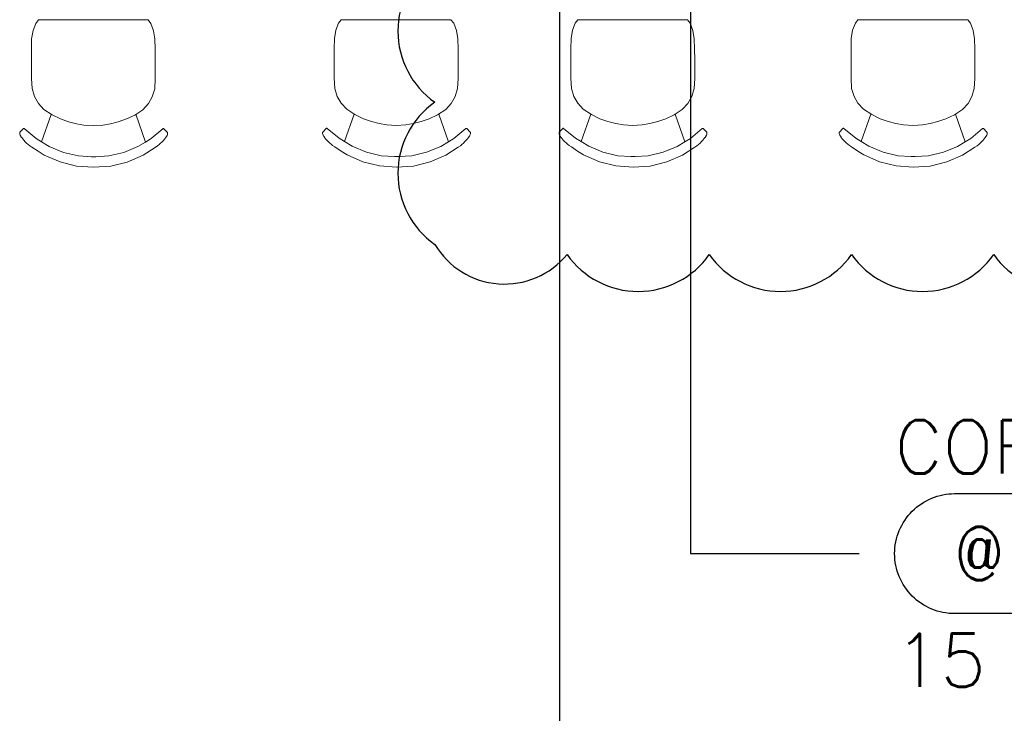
# Model space of a CAD drawing. Extents: x -750 to 58062, y -2404 to 18333.
# Tile 12 of 91: x 8740 to 11510, y 4282 to 6233. Entities that reach past the tile are written whole.
import ezdxf
from ezdxf.enums import TextEntityAlignment as Align

# ---------------------------------------------------------------- set-up
doc = ezdxf.new("R2010")
doc.units = 0
doc.header["$MEASUREMENT"] = 0
doc.layers.add('GREY SCALE', color=9, linetype='Continuous', lineweight=0, true_color=0x808080)
doc.layers.add('GREYSCALE', color=9, linetype='Continuous', lineweight=0, true_color=0x808080)
for name, color, linetype in [('LINE', 7, 'Continuous'), ('PLUMBING-DW-TR-LVL-TAG', 7, 'Continuous'), ('TAG', 7, 'Continuous')]:
    doc.layers.add(name, color=color, linetype=linetype)
doc.styles.add('Oswald Light', font='txt')
doc.styles.add('ROMANS-100', font='romans.shx', dxfattribs={"width": 0.8})
doc.styles.get("Standard").update_dxf_attribs({"font": 'arial.ttf', "width": 0.8})
doc.dimstyles.new('MDS-50', dxfattribs={"dimtxt": 100, "dimasz": 100, "dimexe": 50, "dimexo": 50, "dimgap": 25, "dimtad": 1, "dimdec": 0, "dimtxsty": 'Oswald Light', "dimcen": 0, "dimdle": 1.5875, "dimazin": 0, "dimtfac": 1, "dimtdec": 0, "dimtix": 1, "dimtmove": 0, "dimatfit": 0, "dimfxl": 1, "dimfrac": 2, "dimtolj": 1, "dimarcsym": 0})

# ---------------------------------------------------------------- blocks, each defined once
blk = doc.blocks.new('FLOOR PLAN')
at = {"layer": 'GREYSCALE'}
for p, q in [((8792.9, 6232.3), (8785.6, 6222.8)), ((9101.5, 6232.3), (8792.9, 6232.3)), ((8793.4, 6232.9), (8793.1, 6232.6)), ((9101, 6232.9), (9101.3, 6232.6)), ((9101.5, 6232.3), (9109.1, 6222.4)), ((9644.8, 6232.9), (9637.5, 6223.5)), ((9953.5, 6232.9), (9644.8, 6232.9)), ((9953.5, 6232.9), (9961.1, 6223)), ((10310.1, 6232.9), (10302.8, 6223.5)), ((10618.8, 6232.9), (10310.1, 6232.9)), ((10618.8, 6232.9), (10626.4, 6223)), ((11098.4, 6232.9), (11091.1, 6223.5)), ((11407, 6232.9), (11098.4, 6232.9)), ((11407, 6232.9), (11414.7, 6223)), ((8785.6, 6222.8), (8777.9, 6202.5)), ((9109.1, 6222.4), (9116.9, 6202.1)), ((9637.5, 6223.5), (9629.8, 6203.2)), ((9961.1, 6223), (9968.9, 6202.7)), ((10302.8, 6223.5), (10295.1, 6203.2)), ((10626.4, 6223), (10634.2, 6202.7)), ((11091.1, 6223.5), (11083.4, 6203.2)), ((11414.7, 6223), (11422.5, 6202.7)), ((8774, 6179.3), (8773.2, 6151)), ((8777.9, 6202.5), (8774, 6179.3)), ((9116.9, 6202.1), (9120.8, 6178.9)), ((9120.8, 6178.9), (9121.7, 6150.6)), ((9626, 6180), (9625.2, 6151.7)), ((9629.8, 6203.2), (9626, 6180)), ((9968.9, 6202.7), (9972.7, 6179.5)), ((9972.7, 6179.5), (9973.6, 6151.2)), ((10291.3, 6180), (10290.5, 6151.7)), ((10295.1, 6203.2), (10291.3, 6180)), ((10634.2, 6202.7), (10638, 6179.5)), ((10638, 6179.5), (10638.9, 6151.2)), ((11079.6, 6180), (11078.8, 6151.7)), ((11083.4, 6203.2), (11079.6, 6180)), ((11422.5, 6202.7), (11426.3, 6179.5)), ((11426.3, 6179.5), (11427.2, 6151.2)), ((8773.2, 6151), (8773.3, 6119.7)), ((9121.7, 6150.6), (9121.7, 6119.3)), ((9625.2, 6151.7), (9625.2, 6120.3)), ((9973.6, 6151.2), (9973.7, 6119.9)), ((10290.5, 6151.7), (10290.5, 6120.3)), ((10638.9, 6151.2), (10639, 6119.9)), ((11078.8, 6151.7), (11078.8, 6120.3)), ((11427.2, 6151.2), (11427.3, 6119.9)), ((8773.3, 6119.7), (8773.3, 6119.3)), ((8773.3, 6067.8), (8773.3, 6119.3)), ((9121.7, 6119.3), (9121.7, 6118.8)), ((9121.7, 6118.8), (9121.8, 6092.3)), ((9625.2, 6120.3), (9625.2, 6119.9)), ((9625.3, 6068.4), (9625.2, 6119.9)), ((9973.7, 6119.9), (9973.7, 6119.5)), ((9973.7, 6119.5), (9973.7, 6092.9)), ((10290.5, 6120.3), (10290.5, 6119.9)), ((10290.6, 6068.4), (10290.5, 6119.9)), ((10639, 6119.9), (10639, 6119.5)), ((10639, 6119.5), (10639, 6092.9)), ((11078.8, 6120.3), (11078.8, 6119.9)), ((11078.9, 6068.4), (11078.8, 6119.9)), ((11427.3, 6119.9), (11427.3, 6119.5)), ((11427.3, 6119.5), (11427.3, 6092.9)), ((8773.3, 6067.8), (8775.1, 6039.2)), ((9121.8, 6067.4), (9120.1, 6038.7)), ((9121.8, 6092.3), (9121.8, 6092.1)), ((9121.8, 6067.4), (9121.8, 6092.1)), ((9625.3, 6068.4), (9627, 6039.8)), ((9973.7, 6068), (9972.1, 6039.3)), ((9973.7, 6092.9), (9973.7, 6092.7)), ((9973.7, 6068), (9973.7, 6092.7)), ((10290.6, 6068.4), (10292.3, 6039.8)), ((10639.1, 6068), (10637.4, 6039.3)), ((10639, 6092.9), (10639, 6092.7)), ((10639.1, 6068), (10639, 6092.7)), ((11078.9, 6068.4), (11080.6, 6039.8)), ((11427.3, 6068), (11425.6, 6039.3)), ((11427.3, 6092.9), (11427.3, 6092.7)), ((11427.3, 6068), (11427.3, 6092.7)), ((8775.1, 6039.2), (8781.8, 6016.9)), ((9120.1, 6038.7), (9113.4, 6016.5)), ((9627, 6039.8), (9633.8, 6017.5)), ((9972.1, 6039.3), (9965.4, 6017.1)), ((10292.3, 6039.8), (10299.1, 6017.5)), ((10637.4, 6039.3), (10630.7, 6017.1)), ((11080.6, 6039.8), (11087.4, 6017.5)), ((11425.6, 6039.3), (11419, 6017.1)), ((8781.8, 6016.9), (8792.8, 5997.4)), ((9113.4, 6016.5), (9102.5, 5997)), ((9633.8, 6017.5), (9644.8, 5998)), ((9965.4, 6017.1), (9954.4, 5997.6)), ((10299.1, 6017.5), (10310.1, 5998)), ((10630.7, 6017.1), (10619.7, 5997.6)), ((11087.4, 6017.5), (11098.4, 5998)), ((11419, 6017.1), (11408, 5997.6)), ((8792.8, 5997.4), (8808.5, 5980.3)), ((9102.5, 5997), (9086.8, 5980)), ((9644.8, 5998), (9660.5, 5981)), ((9954.4, 5997.6), (9938.8, 5980.6)), ((10310.1, 5998), (10325.8, 5981)), ((10619.7, 5997.6), (10604.1, 5980.6)), ((11098.4, 5998), (11114.1, 5981)), ((11408, 5997.6), (11392.4, 5980.6)), ((8829.3, 5966.8), (8802.1, 5889.5)), ((8808.5, 5980.3), (8831.5, 5965.3)), ((8831.5, 5965.3), (8855, 5954.1)), ((9040.4, 5953.9), (9063.9, 5965)), ((9063.9, 5965), (9086.8, 5980)), ((9066.9, 5967), (9094.5, 5889.1)), ((9681.2, 5967.4), (9654, 5890.2)), ((9660.5, 5981), (9683.4, 5966)), ((9683.4, 5966), (9707, 5954.7)), ((9707, 5954.7), (9729.6, 5946.6)), ((9892.3, 5954.5), (9915.9, 5965.7)), ((9915.9, 5965.7), (9938.8, 5980.6)), ((9918.9, 5967.6), (9946.4, 5889.8)), ((10346.5, 5967.4), (10319.3, 5890.2)), ((10325.8, 5981), (10348.7, 5966)), ((10348.7, 5966), (10372.3, 5954.7)), ((10372.3, 5954.7), (10394.9, 5946.6)), ((10557.6, 5954.5), (10581.2, 5965.7)), ((10581.2, 5965.7), (10604.1, 5980.6)), ((10584.2, 5967.6), (10611.7, 5889.8)), ((11134.8, 5967.4), (11107.6, 5890.2)), ((11114.1, 5981), (11137, 5966)), ((11137, 5966), (11160.6, 5954.7)), ((11160.6, 5954.7), (11183.2, 5946.6)), ((11345.9, 5954.5), (11369.5, 5965.7)), ((11369.5, 5965.7), (11392.4, 5980.6)), ((11372.5, 5967.6), (11400, 5889.8)), ((8750.6, 5926.8), (8751.5, 5927.3)), ((8751.5, 5927.3), (8752.4, 5927.4)), ((8752.4, 5927.4), (8753.3, 5926.9)), ((8855, 5954.1), (8877.7, 5946)), ((8877.7, 5946), (8899.8, 5940.2)), ((8899.8, 5940.2), (8921.1, 5936.8)), ((8921.1, 5936.8), (8947.7, 5935.3)), ((8947.7, 5935.3), (8974.3, 5936.7)), ((8974.3, 5936.7), (8995.7, 5940.1)), ((8995.7, 5940.1), (9017.8, 5945.8)), ((9017.8, 5945.8), (9040.4, 5953.9)), ((9602.6, 5927.5), (9592.8, 5916.9)), ((9602.6, 5927.5), (9603.4, 5928)), ((9603.4, 5928), (9604.4, 5928)), ((9604.4, 5928), (9605.2, 5927.5)), ((9605.2, 5927.5), (9638.6, 5899.5)), ((9729.6, 5946.6), (9751.7, 5940.9)), ((9751.7, 5940.9), (9773.1, 5937.4)), ((9773.1, 5937.4), (9799.7, 5935.9)), ((9799.7, 5935.9), (9826.3, 5937.4)), ((9826.3, 5937.4), (9847.6, 5940.8)), ((9847.6, 5940.8), (9869.7, 5946.4)), ((9869.7, 5946.4), (9892.3, 5954.5)), ((9996, 5927.5), (9995.2, 5927)), ((9997, 5927.5), (9996, 5927.5)), ((9997.9, 5926.9), (9997, 5927.5)), ((10267.9, 5927.5), (10258.1, 5916.9)), ((10267.9, 5927.5), (10268.7, 5928)), ((10268.7, 5928), (10269.7, 5928)), ((10269.7, 5928), (10270.5, 5927.5)), ((10270.5, 5927.5), (10303.9, 5899.5)), ((10394.9, 5946.6), (10417, 5940.9)), ((10417, 5940.9), (10438.4, 5937.4)), ((10438.4, 5937.4), (10465, 5935.9)), ((10465, 5935.9), (10491.6, 5937.4)), ((10491.6, 5937.4), (10513, 5940.8)), ((10513, 5940.8), (10535, 5946.4)), ((10535, 5946.4), (10557.6, 5954.5)), ((10661.4, 5927.5), (10660.5, 5927)), ((10662.3, 5927.5), (10661.4, 5927.5)), ((10663.2, 5926.9), (10662.3, 5927.5)), ((11056.2, 5927.5), (11046.4, 5916.9)), ((11056.2, 5927.5), (11057, 5928)), ((11057, 5928), (11058, 5928)), ((11058, 5928), (11058.8, 5927.5)), ((11058.8, 5927.5), (11092.2, 5899.5)), ((11183.2, 5946.6), (11205.3, 5940.9)), ((11205.3, 5940.9), (11226.7, 5937.4)), ((11226.7, 5937.4), (11253.3, 5935.9)), ((11253.3, 5935.9), (11279.9, 5937.4)), ((11279.9, 5937.4), (11301.2, 5940.8)), ((11301.2, 5940.8), (11323.3, 5946.4)), ((11323.3, 5946.4), (11345.9, 5954.5)), ((11449.6, 5927.5), (11448.8, 5927)), ((11450.6, 5927.5), (11449.6, 5927.5)), ((11451.4, 5926.9), (11450.6, 5927.5)), ((8740.8, 5916.3), (8740.4, 5915.4)), ((8740.4, 5915.4), (8740.4, 5913.1)), ((8740.4, 5913.1), (8740.4, 5912.1)), ((8740.4, 5912.1), (8740.7, 5910.4)), ((8740.7, 5910.4), (8741.7, 5908.1)), ((8750.6, 5926.8), (8740.8, 5916.3)), ((8741.7, 5908.1), (8743.3, 5905.2)), ((8743.8, 5904.5), (8743.3, 5905.2)), ((8743.8, 5904.5), (8745.6, 5901.9)), ((8745.6, 5901.9), (8746, 5901.3)), ((8746, 5901.3), (8748.8, 5897.7)), ((8753.3, 5926.9), (8786.7, 5898.9)), ((9143.2, 5926.4), (9110, 5898.5)), ((9144.1, 5926.9), (9143.2, 5926.4)), ((9145.1, 5926.8), (9144.1, 5926.9)), ((9145.9, 5926.3), (9145.1, 5926.8)), ((9145.9, 5926.3), (9155.7, 5915.8)), ((9150.6, 5900.8), (9147.8, 5897.2)), ((9151, 5901.4), (9150.6, 5900.8)), ((9152.8, 5904), (9151, 5901.4)), ((9152.8, 5904), (9153.2, 5904.7)), ((9154.9, 5907.5), (9153.2, 5904.7)), ((9155.9, 5909.9), (9154.9, 5907.5)), ((9155.7, 5915.8), (9156.2, 5914.9)), ((9156.2, 5911.6), (9155.9, 5909.9)), ((9156.2, 5914.9), (9156.2, 5912.6)), ((9156.2, 5912.6), (9156.2, 5911.6)), ((9592.8, 5916.9), (9592.3, 5916)), ((9592.3, 5916), (9592.3, 5913.8)), ((9592.3, 5913.8), (9592.3, 5912.8)), ((9592.3, 5912.8), (9592.7, 5911)), ((9592.7, 5911), (9593.7, 5908.7)), ((9593.7, 5908.7), (9595.3, 5905.8)), ((9595.7, 5905.2), (9595.3, 5905.8)), ((9595.7, 5905.2), (9597.5, 5902.6)), ((9597.5, 5902.6), (9597.9, 5901.9)), ((9597.9, 5901.9), (9600.7, 5898.3)), ((9638.6, 5899.5), (9654, 5890.2)), ((9995.2, 5927), (9961.9, 5899.1)), ((9997.9, 5926.9), (10007.7, 5916.4)), ((10002.5, 5901.4), (9999.8, 5897.8)), ((10003, 5902.1), (10002.5, 5901.4)), ((10004.7, 5904.6), (10003, 5902.1)), ((10004.7, 5904.6), (10005.2, 5905.3)), ((10006.8, 5908.2), (10005.2, 5905.3)), ((10007.8, 5910.5), (10006.8, 5908.2)), ((10007.7, 5916.4), (10008.2, 5915.5)), ((10008.1, 5912.2), (10007.8, 5910.5)), ((10008.2, 5913.2), (10008.1, 5912.2)), ((10008.2, 5915.5), (10008.2, 5913.2)), ((10258.1, 5916.9), (10257.6, 5916)), ((10257.6, 5916), (10257.6, 5913.8)), ((10257.6, 5913.8), (10257.6, 5912.8)), ((10257.6, 5912.8), (10258, 5911)), ((10258, 5911), (10259, 5908.7)), ((10259, 5908.7), (10260.6, 5905.8)), ((10261, 5905.2), (10260.6, 5905.8)), ((10261, 5905.2), (10262.8, 5902.6)), ((10262.8, 5902.6), (10263.3, 5901.9)), ((10263.3, 5901.9), (10266, 5898.3)), ((10303.9, 5899.5), (10319.3, 5890.2)), ((10660.5, 5927), (10627.2, 5899.1)), ((10663.2, 5926.9), (10673, 5916.4)), ((10667.9, 5901.4), (10665.1, 5897.8)), ((10668.3, 5902.1), (10667.9, 5901.4)), ((10670, 5904.6), (10668.3, 5902.1)), ((10670, 5904.6), (10670.5, 5905.3)), ((10672.1, 5908.2), (10670.5, 5905.3)), ((10673.1, 5910.5), (10672.1, 5908.2)), ((10673, 5916.4), (10673.5, 5915.5)), ((10673.4, 5912.2), (10673.1, 5910.5)), ((10673.5, 5913.2), (10673.4, 5912.2)), ((10673.5, 5915.5), (10673.5, 5913.2)), ((11046.4, 5916.9), (11045.9, 5916)), ((11045.9, 5916), (11045.9, 5913.8)), ((11045.9, 5913.8), (11045.9, 5912.8)), ((11045.9, 5912.8), (11046.2, 5911)), ((11046.2, 5911), (11047.2, 5908.7)), ((11047.2, 5908.7), (11048.9, 5905.8)), ((11049.3, 5905.2), (11048.9, 5905.8)), ((11049.3, 5905.2), (11051.1, 5902.6)), ((11051.1, 5902.6), (11051.5, 5901.9)), ((11051.5, 5901.9), (11054.3, 5898.3)), ((11092.2, 5899.5), (11107.6, 5890.2)), ((11448.8, 5927), (11415.5, 5899.1)), ((11451.4, 5926.9), (11461.3, 5916.4)), ((11456.1, 5901.4), (11453.4, 5897.8)), ((11456.6, 5902.1), (11456.1, 5901.4)), ((11458.3, 5904.6), (11456.6, 5902.1)), ((11458.3, 5904.6), (11458.8, 5905.3)), ((11460.4, 5908.2), (11458.8, 5905.3)), ((11461.4, 5910.5), (11460.4, 5908.2)), ((11461.3, 5916.4), (11461.7, 5915.5)), ((11461.7, 5912.2), (11461.4, 5910.5)), ((11461.7, 5915.5), (11461.7, 5913.2)), ((11461.7, 5913.2), (11461.7, 5912.2)), ((8748.8, 5897.7), (8752, 5893.9)), ((8752, 5893.9), (8755.7, 5890)), ((8755.7, 5890), (8759.8, 5886)), ((8759.8, 5886), (8764.1, 5882.2)), ((8768.7, 5878.6), (8764.1, 5882.2)), ((8768.7, 5878.6), (8774.8, 5874.6)), ((8774.8, 5874.6), (8792.6, 5863.1)), ((8786.7, 5898.9), (8802.1, 5889.5)), ((8802.1, 5889.5), (8823.7, 5876.4)), ((8823.7, 5876.4), (8863.7, 5860)), ((9072.9, 5876.1), (9033, 5859.7)), ((9094.5, 5889.1), (9072.9, 5876.1)), ((9121.8, 5874.1), (9087.3, 5851.9)), ((9110, 5898.5), (9094.5, 5889.1)), ((9128, 5878.1), (9121.8, 5874.1)), ((9128, 5878.1), (9132.5, 5881.7)), ((9136.8, 5885.5), (9132.5, 5881.7)), ((9140.9, 5889.5), (9136.8, 5885.5)), ((9144.6, 5893.4), (9140.9, 5889.5)), ((9147.8, 5897.2), (9144.6, 5893.4)), ((9600.7, 5898.3), (9604, 5894.5)), ((9604, 5894.5), (9607.7, 5890.6)), ((9607.7, 5890.6), (9611.7, 5886.7)), ((9611.7, 5886.7), (9616.1, 5882.8)), ((9620.6, 5879.2), (9616.1, 5882.8)), ((9620.6, 5879.2), (9626.8, 5875.2)), ((9626.8, 5875.2), (9644.5, 5863.7)), ((9654, 5890.2), (9675.7, 5877.1)), ((9675.7, 5877.1), (9715.6, 5860.6)), ((9924.9, 5876.7), (9885, 5860.4)), ((9946.4, 5889.8), (9924.9, 5876.7)), ((9973.7, 5874.7), (9939.2, 5852.5)), ((9961.9, 5899.1), (9946.4, 5889.8)), ((9980, 5878.7), (9973.7, 5874.7)), ((9980, 5878.7), (9984.5, 5882.3)), ((9988.8, 5886.2), (9984.5, 5882.3)), ((9992.8, 5890.1), (9988.8, 5886.2)), ((9996.5, 5894), (9992.8, 5890.1)), ((9999.8, 5897.8), (9996.5, 5894)), ((10266, 5898.3), (10269.3, 5894.5)), ((10269.3, 5894.5), (10273, 5890.6)), ((10273, 5890.6), (10277.1, 5886.7)), ((10277.1, 5886.7), (10281.4, 5882.8)), ((10285.9, 5879.2), (10281.4, 5882.8)), ((10285.9, 5879.2), (10292.1, 5875.2)), ((10292.1, 5875.2), (10309.8, 5863.7)), ((10319.3, 5890.2), (10341, 5877.1)), ((10341, 5877.1), (10380.9, 5860.6)), ((10590.2, 5876.7), (10550.3, 5860.4)), ((10611.7, 5889.8), (10590.2, 5876.7)), ((10639, 5874.7), (10604.5, 5852.5)), ((10627.2, 5899.1), (10611.7, 5889.8)), ((10645.3, 5878.7), (10639, 5874.7)), ((10645.3, 5878.7), (10649.8, 5882.3)), ((10654.1, 5886.2), (10649.8, 5882.3)), ((10658.1, 5890.1), (10654.1, 5886.2)), ((10661.8, 5894), (10658.1, 5890.1)), ((10665.1, 5897.8), (10661.8, 5894)), ((11054.3, 5898.3), (11057.6, 5894.5)), ((11057.6, 5894.5), (11061.3, 5890.6)), ((11061.3, 5890.6), (11065.3, 5886.7)), ((11065.3, 5886.7), (11069.7, 5882.8)), ((11074.2, 5879.2), (11069.7, 5882.8)), ((11074.2, 5879.2), (11080.4, 5875.2)), ((11080.4, 5875.2), (11098.1, 5863.7)), ((11107.6, 5890.2), (11129.3, 5877.1)), ((11129.3, 5877.1), (11169.2, 5860.6)), ((11378.5, 5876.7), (11338.6, 5860.4)), ((11400, 5889.8), (11378.5, 5876.7)), ((11427.3, 5874.7), (11392.8, 5852.5)), ((11415.5, 5899.1), (11400, 5889.8)), ((11433.5, 5878.7), (11427.3, 5874.7)), ((11433.5, 5878.7), (11438, 5882.3)), ((11442.4, 5886.2), (11438, 5882.3)), ((11446.4, 5890.1), (11442.4, 5886.2)), ((11450.1, 5894), (11446.4, 5890.1)), ((11453.4, 5897.8), (11450.1, 5894)), ((8792.6, 5863.1), (8809.4, 5852.2)), ((8809.4, 5852.2), (8853.8, 5832.9)), ((8863.7, 5860), (8905.5, 5849.9)), ((8905.5, 5849.9), (8942.6, 5847.8)), ((8942.6, 5847.8), (8943.4, 5847.8)), ((8943.4, 5847.8), (8948.4, 5847.5)), ((8953.4, 5847.8), (8948.4, 5847.5)), ((8954.2, 5847.8), (8953.4, 5847.8)), ((8991.2, 5849.8), (8954.2, 5847.8)), ((9033, 5859.7), (8991.2, 5849.8)), ((9087.3, 5851.9), (9043, 5832.7)), ((9644.5, 5863.7), (9661.4, 5852.9)), ((9661.4, 5852.9), (9705.7, 5833.5)), ((9715.6, 5860.6), (9757.5, 5850.6)), ((9757.5, 5850.6), (9794.5, 5848.5)), ((9794.5, 5848.5), (9795.3, 5848.4)), ((9795.3, 5848.4), (9800.3, 5848.1)), ((9805.3, 5848.4), (9800.3, 5848.1)), ((9806.1, 5848.5), (9805.3, 5848.4)), ((9843.1, 5850.4), (9806.1, 5848.5)), ((9885, 5860.4), (9843.1, 5850.4)), ((9939.2, 5852.5), (9895, 5833.3)), ((10309.8, 5863.7), (10326.7, 5852.9)), ((10326.7, 5852.9), (10371, 5833.5)), ((10380.9, 5860.6), (10422.8, 5850.6)), ((10422.8, 5850.6), (10459.8, 5848.5)), ((10459.8, 5848.5), (10460.6, 5848.4)), ((10460.6, 5848.4), (10465.6, 5848.1)), ((10470.6, 5848.4), (10465.6, 5848.1)), ((10471.4, 5848.5), (10470.6, 5848.4)), ((10508.5, 5850.4), (10471.4, 5848.5)), ((10550.3, 5860.4), (10508.5, 5850.4)), ((10604.5, 5852.5), (10560.3, 5833.3)), ((11098.1, 5863.7), (11115, 5852.9)), ((11115, 5852.9), (11159.3, 5833.5)), ((11169.2, 5860.6), (11211.1, 5850.6)), ((11211.1, 5850.6), (11248.1, 5848.5)), ((11248.1, 5848.5), (11248.9, 5848.4)), ((11248.9, 5848.4), (11253.9, 5848.1)), ((11258.9, 5848.4), (11253.9, 5848.1)), ((11259.7, 5848.5), (11258.9, 5848.4)), ((11296.7, 5850.4), (11259.7, 5848.5)), ((11338.6, 5860.4), (11296.7, 5850.4)), ((11392.8, 5852.5), (11348.5, 5833.3)), ((8853.8, 5832.9), (8900.5, 5821.1)), ((8948.4, 5818.1), (8900.5, 5821.1)), ((8948.4, 5818.1), (8996.3, 5821)), ((9043, 5832.7), (8996.3, 5821)), ((9705.7, 5833.5), (9752.4, 5821.7)), ((9800.4, 5818.7), (9752.4, 5821.7)), ((9800.4, 5818.7), (9848.3, 5821.6)), ((9895, 5833.3), (9848.3, 5821.6)), ((10371, 5833.5), (10417.7, 5821.7)), ((10465.7, 5818.7), (10417.7, 5821.7)), ((10465.7, 5818.7), (10513.6, 5821.6)), ((10560.3, 5833.3), (10513.6, 5821.6)), ((11159.3, 5833.5), (11206, 5821.7)), ((11253.9, 5818.7), (11206, 5821.7)), ((11253.9, 5818.7), (11301.9, 5821.6)), ((11348.5, 5833.3), (11301.9, 5821.6))]:
    blk.add_line(p, q, dxfattribs=at)
blk = doc.blocks.new('PLUMB-WS-WS-TAG')
at = {"layer": 'PLUMBING-DW-TR-LVL-TAG'}
blk.add_lwpolyline([(112.5, 112.5), (1687.5, 112.5, -0.414214), (1800, 0, -0.414214), (1687.5, -112.5), (112.5, -112.5, -0.414214), (0, 0), (0, 0, -0.414214)], format="xyb", close=True, dxfattribs=at)
at = {"layer": 'PLUMBING-DW-TR-LVL-TAG', "char_height": 100, "attachment_point": 4}
for s, width, insert in [('{\\Fromans|c0;@}', 115.286, (112.5, 0)), ('{\\Fromans|c0;MM AFFL}', 662.905, (912.5, 0)), ('{\\Fromans|c0;mm %%C C/W STOP COCK}', 1987.152, (300, -200))]:
    blk.add_mtext_dynamic_manual_height_columns(s, width=width, gutter_width=3324.7, heights=[0], dxfattribs=dict(at, insert=insert))
at = {"layer": 'PLUMBING-DW-TR-LVL-TAG', "style": 'ROMANS-100'}
for tag, p in [('PLUM-DR-EQP', (0, 200)), ('PLUM-DR-PSIZE', (0, -200))]:
    blk.add_attdef(tag, text='', height=100, dxfattribs=at).set_placement(p, align=Align.MIDDLE_LEFT)
blk.add_attdef('PLUM-PIPE-LVL', text='', height=100, dxfattribs=at).set_placement((512.5, 0), align=Align.MIDDLE_CENTER)

msp = doc.modelspace()

# ---------------------------------------------------------------- linework, layer by layer
at = {"color": 1, "true_color": 0xff0000}
msp.add_lwpolyline([(9908.3, 6401.1, 0.520567), (9908.3, 6001.1, 0.520567), (9908.3, 5601.1, 0.520567), (10280.2, 5572.9, 0.520567), (10680.2, 5572.9, 0.520567), (11080.2, 5572.9, 0.520567), (11480.2, 5572.9, 0.520567), (11880.2, 5572.9, 0.520567), (12280.2, 5572.9, 0.520567), (12470.4, 5782.7, 0.520567), (12470.4, 6182.7, 0.520567), (12470.4, 6582.7, 0.520567)], format="xyb", dxfattribs=at)

# ---------------------------------------------------------------- block references
at = {"layer": 'GREY SCALE', "ltscale": 5}
msp.add_blockref('FLOOR PLAN', (0, 0), dxfattribs=at)
at = {"layer": 'TAG', "xscale": 1.5, "yscale": 1.5, "zscale": 1.5}
msp.add_blockref('PLUMB-WS-WS-TAG', (11201.5, 4731.5), dxfattribs=at).add_auto_attribs({'PLUM-PIPE-LVL': '450', 'PLUM-DR-PSIZE': '15', 'PLUM-DR-EQP': 'COFFEE MACHINE'})

# ---------------------------------------------------------------- leaders
at = {"layer": 'LINE'}
for points in [[(10627.1, 6596.2), (10627.1, 4731.5), (11101.5, 4731.5)], [(10258.5, 6587.5), (10258.5, 3643.5), (11101.5, 3643.5)]]:
    msp.add_leader(points, dimstyle='MDS-50', override={"dimasz": 130, "dimtad": 0}, dxfattribs=at)

doc.saveas('drawing.dxf')
